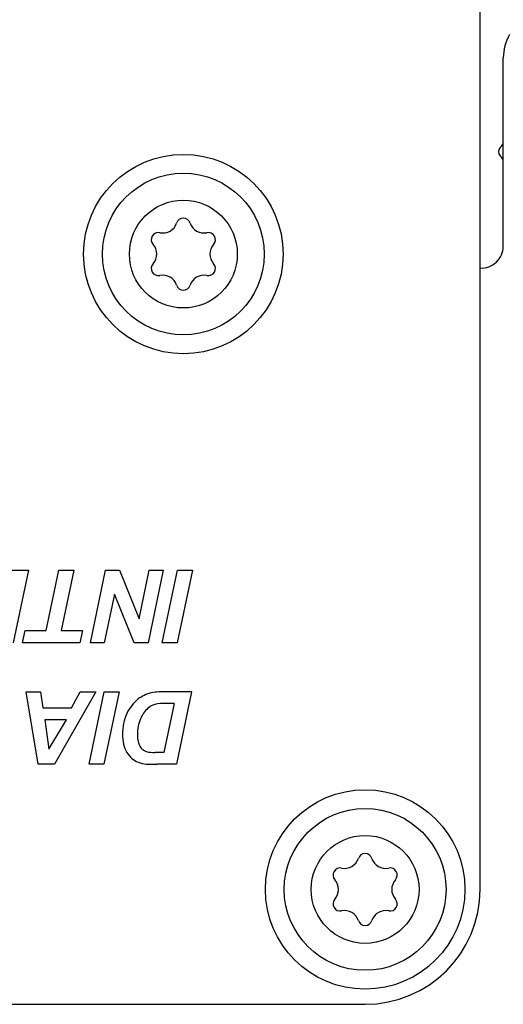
# Model space of a CAD drawing. Header units: inches. Extents: x 0 to 17, y 0 to 11.
# Tile 22 of 44: x 5.435 to 5.762, y 9.855 to 10.521. Entities that reach past the tile are written whole.
import ezdxf

# ---------------------------------------------------------------- set-up
doc = ezdxf.new("R2010")
doc.units = ezdxf.units.IN
doc.header["$LTSCALE"] = 0.935
doc.header["$MEASUREMENT"] = 0
doc.layers.get('0').update_dxf_attribs({"linetype": 'CONTINUOUS'})
doc.layers.add('03___PRT_ALL_CURVES', color=7, linetype='CONTINUOUS')

msp = doc.modelspace()

# ---------------------------------------------------------------- linework, layer by layer
at = {"color": 7, "linetype": 'Continuous'}
for p, q in [((5.74627, 9.93264), (5.74627, 10.59799)), ((5.76202, 10.36807), (5.76202, 10.49563)), ((5.76086, 10.43582), (5.75988, 10.43483)), ((5.75988, 10.42926), (5.76086, 10.42828)), ((3.06024, 9.85488), (5.66851, 9.85488))]:
    msp.add_line(p, q, dxfattribs=at)
for centre, radius in [((5.54548, 10.36276), 0.0675), ((5.54548, 10.36276), 0.05475), ((5.54548, 10.36276), 0.0365), ((5.66851, 9.93264), 0.0675), ((5.66851, 9.93264), 0.05475), ((5.66851, 9.93264), 0.0365)]:
    msp.add_circle(centre, radius, dxfattribs=at)
for centre, radius, start, end in [((5.79351, 10.49563), 0.0315, 150, 180), ((5.75808, 10.4386), 0.00394, 315, 360), ((5.76266, 10.43205), 0.00394, 135, 225), ((5.75808, 10.4255), 0.00394, 0, 45), ((5.54548, 10.38227), 0.00482, 18.31704, 161.68296), ((5.53155, 10.38688), 0.00985, 258.31704, 341.68296), ((5.55941, 10.38688), 0.00985, 198.31704, 281.68296), ((5.52858, 10.37252), 0.00482, 78.31704, 221.68296), ((5.56238, 10.37252), 0.00482, 318.31704, 101.68296), ((5.51762, 10.36276), 0.00985, 318.31704, 41.68296), ((5.57334, 10.36276), 0.00985, 138.31704, 221.68296), ((5.74725, 10.36807), 0.01476, 266.13129, 360), ((5.52858, 10.353), 0.00482, 138.31704, 281.68296), ((5.56238, 10.353), 0.00482, 258.31704, 41.68296), ((5.53155, 10.33863), 0.00985, 18.31704, 101.68296), ((5.55941, 10.33863), 0.00985, 78.31704, 161.68296), ((5.54548, 10.34324), 0.00482, 198.31704, 341.68296), ((5.65458, 9.95677), 0.00985, 258.31704, 341.68296), ((5.66851, 9.95215), 0.00482, 18.31704, 161.68296), ((5.68244, 9.95677), 0.00985, 198.31704, 281.68296), ((5.65161, 9.9424), 0.00482, 78.31704, 221.68296), ((5.68541, 9.9424), 0.00482, 318.31704, 101.68296), ((5.64065, 9.93264), 0.00985, 318.31704, 41.68296), ((5.69637, 9.93264), 0.00985, 138.31704, 221.68296), ((5.66851, 9.93264), 0.07776, 270, 360), ((5.65161, 9.92288), 0.00482, 138.31704, 281.68296), ((5.68541, 9.92288), 0.00482, 258.31704, 41.68296), ((5.65458, 9.90851), 0.00985, 18.31704, 101.68296), ((5.68244, 9.90851), 0.00985, 78.31704, 161.68296), ((5.66851, 9.91312), 0.00482, 198.31704, 341.68296)]:
    msp.add_arc(centre, radius, start, end, dxfattribs=at)
at = {"layer": '03___PRT_ALL_CURVES', "color": 7, "linetype": 'Continuous'}
for p, q in [((5.40226, 10.14883), (5.44063, 10.14883)), ((5.44063, 10.14883), (5.43038, 10.0997)), ((5.45263, 10.10791), (5.46117, 10.14883)), ((5.46117, 10.14883), (5.4713, 10.14883)), ((5.4713, 10.14883), (5.46272, 10.10791)), ((5.48259, 10.0997), (5.49284, 10.14883)), ((5.49284, 10.14883), (5.50226, 10.14883)), ((5.50226, 10.14883), (5.51553, 10.11582)), ((5.51553, 10.11582), (5.52244, 10.14883)), ((5.53185, 10.14883), (5.52159, 10.0997)), ((5.52244, 10.14883), (5.53185, 10.14883)), ((5.53125, 10.0997), (5.5415, 10.14883)), ((5.55162, 10.14883), (5.54133, 10.0997)), ((5.5415, 10.14883), (5.55162, 10.14883)), ((5.49884, 10.13258), (5.49197, 10.0997)), ((5.51215, 10.0997), (5.49884, 10.13258)), ((5.43671, 10.0997), (5.43842, 10.10791)), ((5.43842, 10.10791), (5.45263, 10.10791)), ((5.46272, 10.10791), (5.47713, 10.10791)), ((5.47713, 10.10791), (5.47542, 10.0997)), ((5.47542, 10.0997), (5.43671, 10.0997)), ((5.49197, 10.0997), (5.48259, 10.0997)), ((5.52159, 10.0997), (5.51215, 10.0997)), ((5.54133, 10.0997), (5.53125, 10.0997)), ((5.43916, 10.06647), (5.44874, 10.06647)), ((5.44714, 10.01735), (5.43916, 10.06647)), ((5.44874, 10.06647), (5.45038, 10.05561)), ((5.48614, 10.06647), (5.45836, 10.01735)), ((5.46985, 10.05561), (5.47575, 10.06647)), ((5.47575, 10.06647), (5.48614, 10.06647)), ((5.48168, 10.01735), (5.49193, 10.06647)), ((5.50206, 10.06647), (5.49177, 10.01735)), ((5.49193, 10.06647), (5.50206, 10.06647)), ((5.55102, 10.06647), (5.53369, 10.06647)), ((5.55102, 10.06647), (5.54073, 10.01735)), ((5.53926, 10.05857), (5.53235, 10.02546)), ((5.53926, 10.05857), (5.53413, 10.05857)), ((5.45038, 10.05561), (5.46985, 10.05561)), ((5.46634, 10.04744), (5.45162, 10.04744)), ((5.45162, 10.04744), (5.45447, 10.02767)), ((5.45447, 10.02767), (5.46634, 10.04744)), ((5.53235, 10.02546), (5.52649, 10.02546)), ((5.45836, 10.01735), (5.44714, 10.01735)), ((5.49177, 10.01735), (5.48168, 10.01735)), ((5.52042, 10.01752), (5.52749, 10.01735)), ((5.54073, 10.01735), (5.52749, 10.01735))]:
    msp.add_line(p, q, dxfattribs=at)
for points, knots in [([(5.53369, 10.06647), (5.53045, 10.06647), (5.52537, 10.0664), (5.51906, 10.06428), (5.51262, 10.06038), (5.5061, 10.05157), (5.50379, 10.04025), (5.50469, 10.03118), (5.50687, 10.02548), (5.51038, 10.02121), (5.51502, 10.0184), (5.51857, 10.0177), (5.52042, 10.01752)], [0, 0, 0, 0, 0.12906, 0.199892, 0.26255, 0.427116, 0.618679, 0.709441, 0.787872, 0.858194, 0.925841, 1, 1, 1, 1]), ([(5.53413, 10.05857), (5.53143, 10.05857), (5.52682, 10.05875), (5.5202, 10.05494), (5.51668, 10.04929), (5.51469, 10.043), (5.51432, 10.03781), (5.51457, 10.03316), (5.51584, 10.02964), (5.51784, 10.02731), (5.52131, 10.0253), (5.52441, 10.02546), (5.52649, 10.02546)], [0, 0, 0, 0, 0.152769, 0.251932, 0.418302, 0.515832, 0.624567, 0.711475, 0.777919, 0.832539, 0.882177, 1, 1, 1, 1])]:
    msp.add_open_spline(points, degree=3, knots=knots, dxfattribs=at)

doc.saveas('drawing.dxf')
